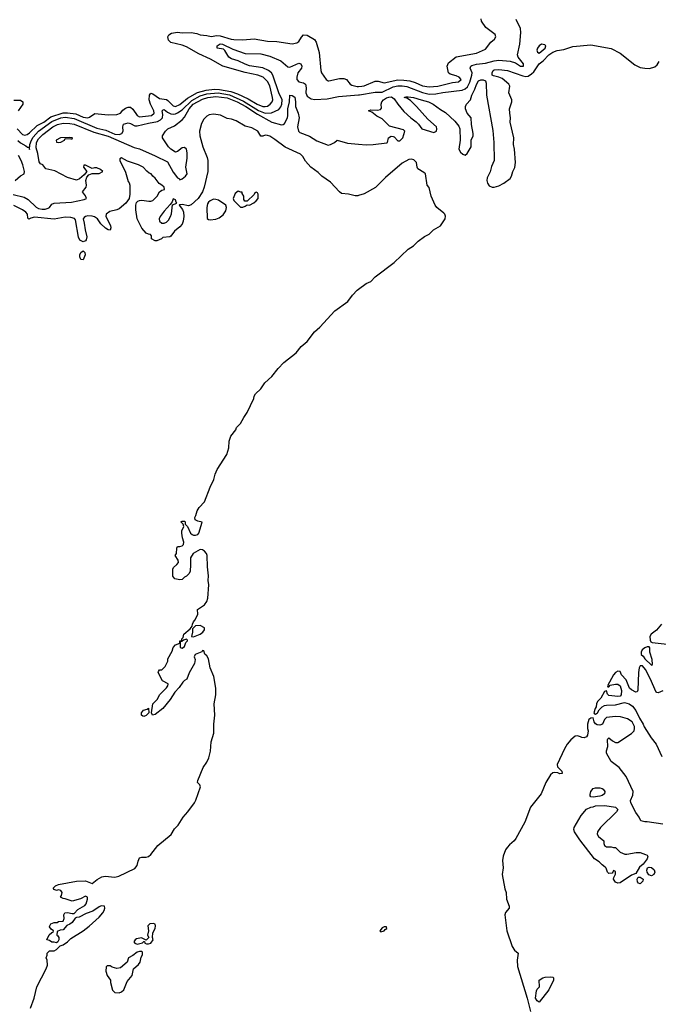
# Model space of a CAD drawing. Header units: inches. Extents: x 2348423 to 2474978, y 460702 to 613625.
# Tile 103 of 113: x 2446984 to 2452670, y 566615 to 575383. Entities that reach past the tile are written whole.
import ezdxf

# ---------------------------------------------------------------- set-up
doc = ezdxf.new("R2010")
doc.units = ezdxf.units.IN
doc.header["$MEASUREMENT"] = 0
for name, color, linetype in [('C4546', 7, 'Continuous'), ('C4547', 7, 'Continuous'), ('C4556', 7, 'Continuous'), ('C4557', 7, 'Continuous')]:
    doc.layers.add(name, color=color, linetype=linetype)

msp = doc.modelspace()

# ---------------------------------------------------------------- linework, layer by layer
at = {"layer": 'C4546', "color": 5, "elevation": 20}
msp.add_lwpolyline([(2447079.1, 566580.9), (2447111.2, 566668.8), (2447136.3, 566770), (2447218, 566930), (2447230, 566962), (2447228.7, 567008.7), (2447218, 567030), (2447228, 567052), (2447228.7, 567070), (2447250, 567092), (2447290, 567092), (2447310, 567102), (2447344.7, 567135.3), (2447370, 567144), (2447409, 567170), (2447438.9, 567201.1), (2447549.2, 567270), (2447600.9, 567310), (2447691.8, 567390), (2447724.5, 567430), (2447737, 567450), (2447742.7, 567470), (2447738, 567490), (2447710, 567492), (2447690, 567483.7), (2447635.3, 567444.7), (2447577, 567423), (2447512, 567390), (2447490, 567389), (2447478.8, 567381.2), (2447450, 567344), (2447430, 567329), (2447402.8, 567317.2), (2447370, 567278), (2447344.7, 567275.3), (2447318, 567262), (2447314, 567230), (2447323.6, 567223.6), (2447331.3, 567210), (2447331, 567189), (2447322, 567170), (2447310, 567162), (2447290, 567168.7), (2447270, 567168.7), (2447250, 567182), (2447226, 567190), (2447245.2, 567234.8), (2447270, 567254), (2447282, 567258), (2447286, 567270), (2447263.1, 567283.1), (2447250, 567306), (2447249, 567309), (2447262, 567330), (2447290, 567342), (2447316.4, 567343.6), (2447330, 567352), (2447370, 567354), (2447380.4, 567379.6), (2447378, 567410), (2447386, 567430), (2447410, 567432), (2447450, 567422.8), (2447470, 567424.7), (2447502, 567458), (2447564.8, 567495.2), (2447576, 567510), (2447588.7, 567550), (2447588, 567568), (2447570, 567578), (2447526.4, 567553.6), (2447450, 567534), (2447390, 567555.3), (2447370, 567558), (2447348, 567570), (2447356.4, 567583.6), (2447362, 567610), (2447350, 567628), (2447330, 567634), (2447310, 567628.7), (2447290, 567638), (2447282, 567650), (2447302, 567670), (2447330, 567680.7), (2447490, 567710.3), (2447570, 567713.4), (2447630, 567690.8), (2447674.5, 567725.5), (2447715.3, 567750), (2447745.4, 567754.6), (2447830, 567748), (2447865.1, 567754.9), (2448010, 567823.1), (2448029.7, 567850), (2448037.4, 567890), (2448050, 567918), (2448070, 567926.4), (2448110, 567924.4), (2448130, 567930.5), (2448152.2, 567947.8), (2448213.6, 568030), (2448331.8, 568128.2), (2448362.5, 568177.5), (2448393.6, 568210), (2448437.8, 568282.2), (2448480.5, 568330), (2448540.7, 568410), (2448553.2, 568433.2), (2448592.7, 568550), (2448588.7, 568570), (2448566, 568590), (2448568.4, 568608.4), (2448617.2, 568722.8), (2448650, 568770.5), (2448668.4, 568810), (2448683.1, 568870), (2448688.5, 568951.5), (2448713.1, 569030), (2448711.3, 569110), (2448721.3, 569190), (2448715.4, 569290), (2448731.6, 569370), (2448729, 569430), (2448712.5, 569532.5), (2448679.7, 569610), (2448666, 569690), (2448650, 569719), (2448632.9, 569732.9), (2448622, 569762), (2448610, 569766), (2448605.4, 569754.6), (2448546, 569730), (2448536, 569710), (2448545.4, 569685.4), (2448540.7, 569650), (2448493.2, 569566.8), (2448471, 569510), (2448450, 569499), (2448435.9, 569484.1), (2448403.5, 569436.5), (2448365.5, 569394.5), (2448322.8, 569330), (2448258, 569250), (2448190, 569195.3), (2448166, 569190), (2448158, 569210), (2448168, 569290), (2448209.3, 569330.7), (2448230, 569371), (2448290, 569432), (2448302, 569450), (2448306, 569466), (2448306, 569470), (2448256.4, 569496.4), (2448218, 569570), (2448220.4, 569579.6), (2448230, 569592), (2448250, 569594), (2448278, 569622), (2448302, 569670), (2448304, 569690), (2448340.2, 569759.8), (2448350, 569791), (2448370, 569814.8), (2448408.4, 569831.6), (2448410, 569851), (2448428, 569852), (2448428, 569868), (2448438, 569882), (2448446, 569910), (2448502, 569958), (2448518, 569982), (2448523.4, 570000)], dxfattribs=at)
for points in [[(2448590, 569988), (2448550, 569986), (2448522, 569958), (2448522, 569930), (2448514, 569890), (2448530, 569886), (2448590, 569911), (2448613.2, 569930), (2448628.7, 569950), (2448628, 569968)], [(2448470, 569866), (2448442, 569858), (2448426, 569846), (2448414, 569846), (2448412.7, 569792.7), (2448430, 569786.8), (2448450, 569802), (2448463.1, 569836.9), (2448478, 569850), (2448478, 569858)], [(2448090, 569178), (2448080.4, 569180.4), (2448068.7, 569188.7), (2448069, 569210), (2448086.3, 569233.7), (2448118, 569242), (2448132, 569252), (2448134, 569210), (2448110, 569188)], [(2448174, 567334), (2448142, 567330), (2448125.8, 567314.2), (2448131.3, 567268.7), (2448122, 567230), (2448134, 567210), (2448110, 567186), (2448068, 567208), (2448022.5, 567197.5), (2448011.3, 567190), (2448001, 567170), (2448010, 567158), (2448030, 567151.3), (2448078, 567162), (2448090, 567174), (2448094, 567174), (2448098, 567158), (2448112.7, 567152.7), (2448130, 567152), (2448150, 567158), (2448172.3, 567190), (2448166, 567210), (2448168, 567250), (2448189, 567290), (2448194, 567314), (2448188.7, 567328.7)], [(2448070, 567086), (2448050, 567086), (2448030, 567078), (2447990, 567049), (2447951.6, 567028.4), (2447942, 566990), (2447880.5, 566939.5), (2447850, 566932.3), (2447806.3, 566946.3), (2447790, 566958), (2447763.6, 566956.4), (2447752.7, 566947.3), (2447751.3, 566908.7), (2447762.8, 566870), (2447791, 566830), (2447791.6, 566808.4), (2447810, 566742), (2447830, 566721), (2447870, 566718), (2447890, 566724.7), (2447910, 566744.7), (2447941, 566819), (2447985.2, 566870), (2447997.2, 566930), (2448042.9, 566970), (2448056.3, 566990), (2448066, 567034), (2448076.4, 567056.4), (2448078, 567078)]]:
    msp.add_lwpolyline(points, close=True, dxfattribs=at)
at = {"layer": 'C4547', "color": 5}
for points, elevation in [([(2446959.8, 574410), (2447010, 574360.9), (2447030, 574355), (2447050, 574361), (2447070, 574375), (2447139, 574441), (2447198, 574470), (2447261, 574519), (2447370, 574554.3), (2447410, 574553.9), (2447483.2, 574543.2), (2447550, 574516.1), (2447590.3, 574509.7), (2447605.2, 574514.8), (2447652.9, 574547.1), (2447770, 574536.7), (2447850, 574537.2), (2447880.4, 574550), (2447902.2, 574577.8), (2447925.6, 574594.4), (2447950, 574603.5), (2447963.2, 574603.2), (2447970, 574602.8), (2447990, 574587.2), (2448028.6, 574528.6), (2448050, 574518.4), (2448156, 574530), (2448181.1, 574550), (2448178.8, 574570), (2448147.8, 574630), (2448137.9, 574670), (2448139.3, 574710), (2448150, 574727.2), (2448170, 574723.5), (2448230, 574680.8), (2448290, 574670.8), (2448303.8, 574663.8), (2448350, 574615.1), (2448370, 574610.7), (2448410, 574629), (2448477.2, 574682.8), (2448566.5, 574733.5), (2448645.2, 574754.8), (2448716.8, 574763.2), (2448761.4, 574761.4), (2448863.4, 574743.4), (2448924.1, 574724), (2449017.1, 574677.1), (2449096.8, 574630), (2449150, 574609.4), (2449170, 574608.3), (2449190, 574613.6), (2449214.5, 574630), (2449232, 574650), (2449237.3, 574670), (2449234.5, 574690), (2449210, 574794.3), (2449190, 574833.3), (2449150.9, 574870), (2449105.1, 574890), (2448991.9, 574911.9), (2448792.7, 574970), (2448684, 575030), (2448577.8, 575077.8), (2448470, 575142), (2448430, 575156.5), (2448330, 575180.3), (2448310, 575199.6), (2448304.1, 575230), (2448312.3, 575247.7), (2448336.2, 575263.8), (2448390, 575271.8), (2448430, 575267.2), (2448510, 575269.1), (2448559.6, 575259.6), (2448590, 575247.4), (2448650, 575242.6), (2448690, 575232), (2448738.7, 575241.3), (2448770, 575240.1), (2448866, 575210), (2448890, 575206.7), (2448970, 575203.7), (2449071, 575211), (2449189.7, 575190.2), (2449272.2, 575187.8), (2449410, 575169.1), (2449450, 575176.5), (2449470, 575188.9), (2449492.8, 575227.2), (2449510, 575246.8), (2449544, 575244), (2449607.5, 575207.5), (2449623.4, 575183.4), (2449650.2, 575090.2), (2449663.8, 574930), (2449672.4, 574910), (2449711.6, 574851.6), (2449730, 574837.1), (2449737.1, 574837.1), (2449830, 574859.7), (2449870, 574858.5), (2449893.4, 574850), (2449926.7, 574810), (2449940.4, 574800.4), (2449990, 574788.3), (2450000, 574788.7)], 60), ([(2446966.5, 574306.5), (2446990, 574285.2), (2447039.5, 574259.5), (2447052.1, 574247.9), (2447066.2, 574246.2), (2447070, 574226.8), (2447074.2, 574270), (2447087.4, 574310), (2447103.2, 574336.8), (2447150, 574390.7), (2447270, 574476.1), (2447350, 574509.2), (2447390, 574514.5), (2447470, 574502), (2447670, 574417.2), (2447750, 574399.7), (2447830, 574363.1), (2447870, 574360.9), (2447893.7, 574370), (2447905.6, 574390), (2447900.9, 574430), (2447908, 574452), (2447950, 574463.9), (2447970, 574458.4), (2448010, 574436.3), (2448030, 574436.8), (2448130, 574462.4), (2448210, 574476.4), (2448238.9, 574490), (2448254.6, 574510), (2448258.8, 574538.8), (2448253.1, 574570), (2448260.2, 574579.8), (2448270, 574582.7), (2448299.8, 574559.8), (2448330, 574544.2), (2448350, 574541.4), (2448370, 574544.7), (2448390, 574552.5), (2448430, 574579.3), (2448516.6, 574663.4), (2448590, 574704.9), (2448650, 574721.4), (2448750, 574730.3), (2448852.8, 574712.8), (2448976.8, 574656.8), (2449110, 574575.3), (2449170, 574551.5), (2449225.4, 574554.6), (2449290, 574582.7), (2449310, 574606.9), (2449319.2, 574630), (2449321.1, 574670), (2449291.9, 574730), (2449238.4, 574890), (2449226.4, 574910), (2449200.4, 574930), (2449150, 574953.7), (2449030, 574971.7), (2448990, 574986), (2448930, 575017.2), (2448870, 575034.4), (2448846.2, 575050), (2448810, 575108.6), (2448799.2, 575119.2), (2448740.8, 575130), (2448743.4, 575150), (2448770, 575168.2), (2448790, 575165.7), (2448881.2, 575121.2), (2448990, 575081.9), (2449130, 575078.5), (2449210, 575058.3), (2449310, 575015.4), (2449370, 574961.9), (2449390, 574959.6), (2449470, 574996.8), (2449488.5, 574988.5), (2449497, 574970), (2449493.6, 574950), (2449461.1, 574910), (2449450, 574872), (2449450.2, 574850), (2449468, 574828), (2449510, 574821.9), (2449527.8, 574807.8), (2449535.9, 574775.9), (2449532.5, 574730), (2449542.5, 574702.5), (2449579.2, 574679.2), (2449612.5, 574672.5), (2449722.7, 574677.3), (2449822.2, 574697.8), (2450000, 574713.1)], 40), ([(2446924.9, 573824.9), (2447023.3, 573803.3), (2447060.2, 573780.2), (2447130, 573713.3), (2447150, 573702.4), (2447184.3, 573695.7), (2447210, 573696.1), (2447236.2, 573703.8), (2447247.6, 573710), (2447270, 573739.1), (2447289.8, 573750.2), (2447443.5, 573756.5), (2447559.1, 573780.9), (2447577.2, 573790), (2447570, 573815.3), (2447544, 573850), (2447576, 573890), (2447579.5, 573910), (2447572.7, 573950), (2447580.2, 573979.8), (2447598, 574002), (2447630, 574014), (2447690, 574014), (2447724, 574030), (2447704, 574050), (2447670, 574062.7), (2447650, 574064), (2447630, 574058), (2447570, 574088), (2447554, 574086), (2447552, 574070), (2447582, 574030), (2447558.8, 574001.2), (2447515.5, 573964.5), (2447490, 573954.5), (2447410, 573977.8), (2447297.3, 574037.3), (2447215.6, 574055.6), (2447190, 574089.2), (2447170, 574099.5), (2447156.3, 574116.3), (2447144.5, 574190), (2447130, 574240.7), (2447132, 574290), (2447150, 574321.4), (2447190, 574359.3), (2447278.5, 574430), (2447320.3, 574450), (2447370, 574460.7), (2447430, 574459.1), (2447470, 574451.3), (2447642.6, 574382.6), (2447770, 574347), (2448003.7, 574243.7), (2448050, 574233.2), (2448191.1, 574171.1), (2448298.3, 574118.3), (2448350, 574023.7), (2448390, 573973.6), (2448405.5, 573965.5), (2448410, 573958), (2448430, 573966), (2448459, 573990), (2448474, 574010), (2448463, 574070), (2448476.1, 574150), (2448475.8, 574195.8), (2448470, 574229.2), (2448450, 574244), (2448430, 574242.6), (2448390, 574209.2), (2448370, 574203.7), (2448330, 574229.7), (2448309.9, 574249.9), (2448254.7, 574330), (2448255.1, 574350), (2448281.1, 574390), (2448302.4, 574410), (2448361.8, 574438.2), (2448430, 574492.1), (2448450, 574515), (2448493.8, 574590), (2448527.8, 574630), (2448610, 574675.9), (2448659.2, 574690), (2448730, 574697.6), (2448830, 574687.8), (2448920.3, 574650), (2448998.2, 574610), (2449100.5, 574540.5), (2449230, 574468.8), (2449313.4, 574446.6), (2449330, 574449.1), (2449341.5, 574458.5), (2449368.2, 574510), (2449372.4, 574530), (2449372.5, 574590), (2449387.3, 574650), (2449389.4, 574710.6), (2449410, 574708.4), (2449432.6, 574692.6), (2449439.8, 574650), (2449440.2, 574610), (2449464.4, 574550), (2449471.6, 574508.4), (2449456.9, 574430), (2449467.1, 574390), (2449478.5, 574378.5), (2449564.4, 574344.4), (2449630, 574305.2), (2449730, 574266.8), (2449750, 574271.3), (2449788, 574290), (2449810, 574311.3), (2449903.4, 574283.4), (2450000, 574274)], 20), ([(2446930, 574667), (2446990, 574665.1), (2447012, 574652), (2447010.1, 574630), (2446969.1, 574570)], 60), ([(2450000, 573817), (2449995.7, 573815.7), (2449970, 573813), (2449910, 573829.2), (2449850, 573835.8), (2449830, 573851.3), (2449750, 573936.2), (2449673, 573990), (2449640.8, 574020.8), (2449576.8, 574070), (2449530, 574122.2), (2449505.4, 574165.4), (2449484.9, 574184.9), (2449348.2, 574248.2), (2449256.6, 574316.6), (2449210, 574344.7), (2449190, 574353), (2449170, 574353.6), (2449150, 574346), (2449130, 574345.1), (2449104.4, 574390), (2449050, 574420.2), (2448990, 574434.5), (2448910, 574482.4), (2448870, 574496.4), (2448830, 574502.9), (2448772.5, 574532.5), (2448710, 574542.6), (2448670, 574534.8), (2448650, 574522.3), (2448624.3, 574495.7), (2448602.7, 574457.3), (2448585.6, 574390), (2448587.7, 574350), (2448615, 574250), (2448654.4, 574154.4), (2448660.3, 574130), (2448659.8, 574030), (2448626.9, 573890), (2448611.1, 573848.9), (2448572.3, 573790), (2448510, 573734.7), (2448486.4, 573726.4), (2448430, 573737.3), (2448405.8, 573734.2), (2448404, 573730), (2448432.5, 573692.5), (2448441.7, 573670), (2448445.7, 573630), (2448439.5, 573590), (2448430, 573563.1), (2448410, 573538.2), (2448361.3, 573498.7), (2448330, 573454), (2448321, 573450), (2448256.9, 573443.1), (2448246, 573430), (2448206.2, 573413.8), (2448190, 573413.3), (2448157.6, 573430), (2448157.2, 573457.2), (2448149.1, 573469.1), (2448130, 573472), (2448110, 573481.6), (2448070, 573525.1), (2448029.9, 573610), (2448018.7, 573690), (2448016.4, 573730), (2448025.2, 573754.8), (2448034.6, 573765.4), (2448050, 573774), (2448070, 573775.8), (2448134.5, 573765.5), (2448150, 573765.3), (2448170, 573773), (2448207.3, 573810), (2448229.7, 573850.3), (2448250, 573864.4), (2448274, 573870), (2448271.3, 573890), (2448250, 573909.2), (2448224.1, 573924.1), (2448191.4, 573971.4), (2448168.7, 573990), (2448154, 574010), (2448136.6, 574016.6), (2448115.2, 574035.2), (2448083.5, 574070), (2448042.9, 574090), (2447943.3, 574123.3), (2447890, 574152.2), (2447875.8, 574144.2), (2447874.3, 574130), (2447925.7, 574025.7), (2447950, 573942), (2447959.3, 573930), (2447965.3, 573910), (2447964.5, 573830), (2447957.4, 573790), (2447928.6, 573750), (2447870, 573698.6), (2447850, 573689.2), (2447786.4, 573673.6), (2447752.6, 573650), (2447751.2, 573630), (2447791, 573549), (2447795.8, 573530), (2447790, 573509.7), (2447770, 573511.3), (2447746.3, 573526.3), (2447706.3, 573566.3), (2447676.4, 573610), (2447650, 573626.9), (2447630, 573633.6), (2447590, 573634.9), (2447570.6, 573629.4), (2447559.2, 573620.8), (2447549.2, 573610), (2447558.8, 573570), (2447565.4, 573510), (2447580.2, 573450), (2447576.3, 573423.7), (2447570, 573414), (2447550, 573403.6), (2447519.8, 573419.8), (2447505.8, 573445.8), (2447479.8, 573599.8), (2447472.7, 573612.7), (2447440.4, 573620.3), (2447390, 573622.8), (2447290, 573607.5), (2447116.9, 573623.1), (2447083.3, 573616.6), (2447066, 573606), (2447056.6, 573616.6), (2447051.9, 573650), (2447037.4, 573670), (2447010, 573688.8), (2446930, 573727.1)], 20), ([(2446943.4, 573950), (2446990, 573992.9), (2447024.2, 574010), (2447026, 574030), (2447012.3, 574090), (2446996.8, 574130), (2446972.8, 574172.8)], 40), ([(2448523.4, 570000), (2448530, 570022), (2448544, 570036), (2448564.7, 570075.3), (2448569, 570090), (2448568, 570130), (2448629.4, 570170.6), (2448650, 570201), (2448658, 570230), (2448667.8, 570350), (2448663.1, 570390), (2448665.1, 570430), (2448656, 570510), (2448651.9, 570611.9), (2448647.3, 570630), (2448630, 570649.5), (2448610, 570661.2), (2448590, 570665.2), (2448527.3, 570630), (2448504.7, 570590), (2448506, 570530), (2448501, 570470), (2448490, 570448), (2448470, 570428), (2448450, 570418), (2448430, 570398), (2448410, 570395.3), (2448364.7, 570404.7), (2448348.4, 570428.4), (2448346, 570490), (2448354.5, 570505.5), (2448384, 570530), (2448399, 570550), (2448395.3, 570570), (2448369.2, 570610), (2448379, 570630), (2448382.7, 570677.3), (2448390, 570690.8), (2448410, 570690.7), (2448430, 570697.3), (2448442.7, 570710), (2448446, 570730), (2448434, 570770), (2448428.7, 570810), (2448428.7, 570830), (2448444, 570870), (2448438, 570890), (2448419, 570910), (2448430, 570917.3), (2448450, 570917.3), (2448457.3, 570910), (2448458, 570890), (2448478.8, 570870), (2448504.9, 570810), (2448518, 570798), (2448530, 570792.7), (2448550, 570792.4), (2448570, 570799.1), (2448579.5, 570810), (2448608.4, 570908.4), (2448570, 570918), (2448546.6, 570930), (2448544.5, 570950), (2448553.1, 570966.9), (2448563.6, 571010), (2448582, 571038), (2448629.3, 571090), (2448680.1, 571219.9), (2448712.5, 571287.5), (2448723.2, 571336.8), (2448742, 571378), (2448829.2, 571510), (2448845.2, 571570), (2448848.7, 571630), (2448864.7, 571675.3), (2448908.9, 571731.1), (2448915.3, 571750), (2448950, 571786), (2448979.1, 571840.9), (2449010, 571884.9), (2449069.6, 572010), (2449072.8, 572030), (2449082.4, 572050), (2449130, 572096.4), (2449165.4, 572150), (2449230, 572205.5), (2449283.8, 572276.2), (2449336.8, 572330), (2449444.7, 572415.3), (2449490, 572471.4), (2449542.7, 572517.3), (2449610, 572602.5), (2449655.1, 572644.9), (2449789.5, 572790.5), (2449906.5, 572873.5), (2449947.2, 572930), (2449990, 572974.5), (2450000, 572982)], 20)]:
    msp.add_lwpolyline(points, dxfattribs=dict(at, elevation=elevation))
for points, elevation in [([(2447430, 574334.5), (2447347.3, 574330), (2447308.2, 574310), (2447310.8, 574290.8), (2447330, 574288), (2447350, 574292.7), (2447382.7, 574310), (2447390, 574324.7), (2447439, 574321), (2447450, 574322), (2447452.7, 574330)], 20), ([(2448350, 573788.7), (2448339.9, 573760.1), (2448324.1, 573735.9), (2448270, 573678.4), (2448234.9, 573630), (2448226, 573610), (2448228.5, 573588.5), (2448250, 573571.7), (2448270, 573570.3), (2448290, 573578.3), (2448310, 573596.4), (2448327.1, 573630), (2448334.5, 573654.5), (2448344.7, 573735.3), (2448384, 573750), (2448377, 573757), (2448370, 573778.4)], 20), ([(2448930, 573855.3), (2448903.5, 573836.5), (2448884.7, 573790), (2448890, 573774), (2448950, 573714), (2448970, 573714), (2448990, 573722), (2449010, 573734), (2449030, 573732), (2449070, 573752), (2449088, 573770), (2449106, 573790), (2449106, 573830), (2449102, 573842), (2449090, 573846), (2449078, 573842), (2449072.7, 573827.3), (2449010, 573766), (2448987.3, 573767.3), (2448980.4, 573780.4), (2448978, 573810), (2448966, 573834), (2448966, 573846), (2448954, 573846)], 40), ([(2448710, 573783.6), (2448678.8, 573770), (2448663.4, 573756.6), (2448656.4, 573743.6), (2448650.5, 573710), (2448652, 573612), (2448663.6, 573603.6), (2448681, 573601), (2448730, 573606), (2448760.2, 573619.8), (2448795.1, 573644.9), (2448820.2, 573679.8), (2448824, 573710), (2448818, 573730), (2448754.9, 573774.9), (2448730, 573782.9)], 40), ([(2447550, 573245.2), (2447528.4, 573248.4), (2447519, 573270), (2447519, 573290), (2447528.7, 573310), (2447550, 573324.7), (2447564.7, 573310), (2447566.8, 573290)], 20)]:
    msp.add_lwpolyline(points, close=True, dxfattribs=dict(at, elevation=elevation))
at = {"layer": 'C4556', "color": 5, "elevation": 20}
for points in [[(2452700, 570000), (2452653.1, 569946.9), (2452607.2, 569910), (2452595.6, 569890), (2452597.6, 569857.6), (2452603.8, 569843.8), (2452615.9, 569835.9), (2452750, 569821.3)], [(2452710, 569406.6), (2452670, 569387.3), (2452658, 569390), (2452650, 569394), (2452597, 569517), (2452556, 569596), (2452530, 569628), (2452510, 569628), (2452501, 569610), (2452494.8, 569570), (2452486.8, 569413.2), (2452482, 569398), (2452470, 569394), (2452430, 569416.3), (2452415.1, 569430), (2452384.7, 569504.8), (2452343.6, 569550), (2452330, 569578), (2452310, 569582.7), (2452290, 569569.6), (2452272.4, 569550), (2452218, 569450), (2452222, 569442), (2452230, 569441), (2452242.5, 569457.5), (2452290, 569467), (2452310, 569464.2), (2452330, 569452.2), (2452342, 569410), (2452338.8, 569370), (2452330, 569359), (2452310, 569357.2), (2452230, 569364), (2452217.2, 569377.2), (2452210, 569406), (2452190, 569399), (2452158, 569342), (2452128.4, 569310), (2452120.4, 569290), (2452117.1, 569262.9), (2452108.4, 569250), (2452096, 569210), (2452101.4, 569201.4), (2452110, 569198.8), (2452128.7, 569210), (2452142.9, 569237.1), (2452170, 569262.8), (2452190, 569274.8), (2452210, 569278.8), (2452290, 569283), (2452370, 569301.3), (2452410, 569291.3), (2452440.3, 569270), (2452470.3, 569230), (2452501.7, 569161.7), (2452535.3, 569110), (2452545.3, 569085.3), (2452607.4, 568987.4), (2452651.7, 568930), (2452702.2, 568822.2)], [(2452710, 568218), (2452570, 568239.6), (2452550, 568238.4), (2452516, 568250), (2452500.5, 568280.5), (2452470, 568323.6), (2452426.2, 568410), (2452423.5, 568430), (2452443.3, 568476.7), (2452445.7, 568510), (2452383, 568643), (2452322, 568722), (2452250, 568778), (2452209.8, 568850), (2452207.7, 568872.3), (2452219.7, 568910), (2452217, 568970), (2452221, 568979), (2452230, 568987.3), (2452260.9, 568960.9), (2452290, 568946.8), (2452310, 568946.8), (2452432.5, 569027.5), (2452455.3, 569050), (2452458, 569070), (2452458, 569090), (2452438, 569130), (2452396.5, 569156.5), (2452333.6, 569173.6), (2452290, 569177.2), (2452210, 569169.2), (2452190.5, 569149.5), (2452173.4, 569110), (2452150, 569099.7), (2452124.7, 569104.8), (2452110, 569113.2), (2452098, 569130), (2452090, 569166), (2452070, 569162.7), (2452051, 569150), (2452039.3, 569110), (2452040.7, 569070), (2452046, 569050), (2452041, 569010), (2452030, 568995.3), (2452010, 568989), (2451990, 568989.2), (2451978, 568998), (2451950, 569006.6), (2451930, 569001.6), (2451890, 568969.7), (2451858.3, 568930), (2451833.4, 568890), (2451768.8, 568750), (2451773, 568730), (2451810.4, 568690.3), (2451814, 568670), (2451792.4, 568667.6), (2451775.6, 568675.6), (2451750, 568678.7), (2451730, 568674.7), (2451710, 568658), (2451667.2, 568590), (2451627.6, 568490), (2451530.9, 568369.1), (2451482.3, 568237.7), (2451400.4, 568090), (2451385.5, 568070), (2451344.4, 568035.6), (2451323.8, 568010), (2451310.4, 567990), (2451287.4, 567932.6), (2451283.8, 567896.2), (2451289.2, 567830), (2451278.7, 567770), (2451304.2, 567644.2), (2451316.2, 567610), (2451317.6, 567550), (2451342.3, 567490), (2451340.9, 567470), (2451309.2, 567430.8), (2451302.8, 567410), (2451320.9, 567270), (2451369.4, 567129.4), (2451390, 567097.6), (2451422, 567070), (2451412.3, 567007.7), (2451415.6, 566950), (2451502.3, 566670), (2451532.3, 566550)]]:
    msp.add_lwpolyline(points, dxfattribs=at)
for points in [[(2452570, 569799), (2452550, 569789), (2452527.7, 569770), (2452518.8, 569750), (2452518, 569730), (2452534.8, 569714.8), (2452550, 569692), (2452610, 569634), (2452618, 569642), (2452614.6, 569685.4), (2452595.3, 569750), (2452594, 569790), (2452590, 569798)], [(2452090, 568458), (2452070, 568461.2), (2452064.5, 568470), (2452064.2, 568484.2), (2452070, 568510.7), (2452090, 568536.3), (2452110, 568542), (2452150, 568543), (2452170, 568535.8), (2452179.1, 568530), (2452192.7, 568510), (2452191, 568490), (2452170, 568475.3), (2452150, 568469.3)], [(2452210, 568018), (2452250, 568018), (2452270, 568011.3), (2452290, 568011.3), (2452332, 567970), (2452371, 567951), (2452390, 567950.8), (2452473.6, 567966.4), (2452510, 567966.8), (2452556, 567950), (2452570, 567942), (2452577, 567930), (2452571.3, 567908.7), (2452536.1, 567863.9), (2452504.1, 567835.9), (2452470, 567779.3), (2452430, 567764.7), (2452330, 567697.6), (2452310, 567693.6), (2452290, 567703), (2452272, 567730), (2452274.8, 567745.2), (2452290, 567774), (2452290, 567798), (2452270, 567806), (2452266, 567790), (2452258, 567782), (2452230, 567778.4), (2452218.4, 567790), (2452206.7, 567826.7), (2452197.1, 567837.1), (2452170, 567856.9), (2452144.1, 567884.1), (2452103, 567910), (2451970, 568080.5), (2451925.1, 568150), (2451918, 568170), (2451921.2, 568190), (2451983.2, 568296.8), (2452030, 568352), (2452068.9, 568371.1), (2452090, 568372), (2452110, 568382), (2452194, 568386), (2452290, 568371.7), (2452310.3, 568350), (2452298, 568330), (2452155.5, 568190), (2452127.3, 568150), (2452126, 568130), (2452138, 568110), (2452184.7, 568070), (2452185.4, 568045.4), (2452192, 568030)], [(2452610, 567759.6), (2452586.2, 567766.2), (2452571.8, 567790), (2452568.1, 567808.1), (2452574, 567830), (2452590, 567837.1), (2452610, 567833), (2452633.6, 567813.6), (2452640.3, 567790), (2452630, 567769.6)], [(2452510, 567687.8), (2452492.9, 567692.9), (2452485.1, 567705.1), (2452482.9, 567730), (2452490, 567746), (2452510, 567747.3), (2452534.8, 567730), (2452533.4, 567710)], [(2450230, 567306), (2450210, 567296), (2450191.3, 567270), (2450200.7, 567260.7), (2450230, 567269.1), (2450238.7, 567281.3), (2450254, 567290), (2450250, 567304)], [(2451610, 566634), (2451590, 566644.7), (2451575.4, 566670), (2451585.4, 566734.6), (2451592.3, 566750), (2451612.7, 566770), (2451608.7, 566830), (2451642, 566850), (2451663.9, 566856.1), (2451710, 566860.3), (2451730, 566855.8), (2451735.8, 566850), (2451737, 566830), (2451696.7, 566743.3)]]:
    msp.add_lwpolyline(points, close=True, dxfattribs=at)
at = {"layer": 'C4557', "color": 5}
for points, elevation in [([(2450000, 574788.7), (2450030, 574789.7), (2450050, 574795), (2450150, 574835.3), (2450174.6, 574834.6), (2450230, 574820.7), (2450350, 574845.8), (2450405.3, 574845.3), (2450458, 574838), (2450504, 574824), (2450570, 574794.1), (2450630, 574784.8), (2450707.3, 574790), (2450837.6, 574822.4), (2450892, 574830), (2450913.7, 574850), (2450896.9, 574870), (2450870, 574882.7), (2450817.5, 574897.5), (2450802, 574910), (2450789, 574970), (2450801, 574999), (2450870, 575052.6), (2451050, 575084), (2451130, 575121.2), (2451178.6, 575181.4), (2451212.2, 575210), (2451222.2, 575230), (2451216.4, 575250), (2451133, 575313), (2451097, 575370), (2451091.6, 575390)], 60), ([(2450000, 574713.1), (2450010, 574713.9), (2450150, 574737.4), (2450210, 574738.7), (2450310, 574785.3), (2450350, 574793.6), (2450390, 574793.4), (2450430, 574786.9), (2450570, 574733.1), (2450630, 574720.7), (2450690, 574722.3), (2450750, 574735.1), (2450924.8, 574755.2), (2450950, 574766.8), (2450970, 574785.5), (2450992.2, 574827.8), (2451010.5, 574890), (2451012.3, 574910), (2450995.8, 574950), (2451001, 574970), (2451010, 574975), (2451050, 574985.9), (2451130, 574995.5), (2451210, 575017.9), (2451250, 575022.5), (2451352.4, 575012.4), (2451397.7, 574997.7), (2451444.4, 574970), (2451471.2, 574970), (2451469.6, 574990), (2451423.7, 575050), (2451416.2, 575070), (2451435.8, 575164.2), (2451445.7, 575270), (2451443.3, 575303.3), (2451405.6, 575385.6)], 40), ([(2450000, 574274), (2450070, 574267.2), (2450130, 574270.3), (2450253.6, 574286.4), (2450259, 574290), (2450267, 574330), (2450290, 574345.5), (2450310, 574343.8), (2450318.3, 574338.3), (2450350, 574304), (2450370, 574303.8), (2450394.7, 574330), (2450414, 574390), (2450401.5, 574401.5), (2450275.8, 574435.8), (2450210, 574499.5), (2450164.4, 574524.4), (2450118.6, 574558.6), (2450088.7, 574570), (2450110, 574581), (2450170, 574577.3), (2450197.5, 574582.5), (2450205.6, 574594.4), (2450203.5, 574630), (2450208.7, 574650), (2450224.1, 574670), (2450250, 574687.1), (2450270, 574694.2), (2450295.3, 574695.3), (2450319.5, 574679.5), (2450350.4, 574630), (2450405.1, 574565.1), (2450467.9, 574507.9), (2450514.2, 574474.2), (2450533.9, 574453.9), (2450564, 574410), (2450670, 574379.5), (2450694, 574390), (2450699.3, 574410), (2450695.1, 574430), (2450617.4, 574497.4), (2450518, 574610), (2450462.4, 574662.4), (2450430, 574685.1), (2450406, 574690), (2450423.7, 574696.3), (2450443.3, 574696.7), (2450489.8, 574690.2), (2450559.5, 574670), (2450623.1, 574650), (2450666, 574630), (2450730, 574582.6), (2450775.3, 574555.3), (2450858.2, 574478.2), (2450893.5, 574433.5), (2450902, 574410), (2450905.3, 574310), (2450893.4, 574230), (2450910, 574202.8), (2450930, 574184.7), (2450950, 574177.1), (2450969.3, 574190), (2451002.7, 574250), (2451005.2, 574310), (2451022, 574350), (2451022.9, 574370), (2451008, 574450), (2451002.7, 574510), (2450969.5, 574549.5), (2450952.7, 574590), (2450952.3, 574610), (2450960.9, 574630), (2450998.3, 574670), (2451008.4, 574710), (2451035.8, 574764.2), (2451050, 574804.4), (2451070, 574837.6), (2451090, 574847.3), (2451110, 574846.8), (2451130, 574838), (2451137.1, 574817.1), (2451140.2, 574710), (2451196.4, 574396.4), (2451204.7, 574290), (2451207.1, 574130), (2451184.3, 574075.7), (2451172.2, 574027.8), (2451145.5, 573974.5), (2451142.7, 573950), (2451148.1, 573928.1), (2451164.5, 573904.5), (2451190, 573892.4), (2451210, 573892.1), (2451250, 573904.5), (2451293.5, 573926.5), (2451352.1, 573970), (2451364.2, 573990), (2451375.5, 574030), (2451393.6, 574066.4), (2451399.4, 574110), (2451389.9, 574229.9), (2451381.3, 574270), (2451383.4, 574330), (2451349.8, 574470), (2451355.4, 574510), (2451346.8, 574550), (2451344.5, 574590), (2451366, 574650), (2451365.4, 574670), (2451338, 574730), (2451346.6, 574790), (2451339.3, 574810), (2451278.5, 574858.5), (2451251.4, 574871.4), (2451201.8, 574881.8), (2451189.5, 574889.5), (2451189.6, 574910), (2451201.1, 574930), (2451210, 574935.9), (2451250, 574940.4), (2451328.5, 574931.5), (2451463.8, 574883.8), (2451490, 574878.4), (2451510, 574881.1), (2451540.1, 574899.9), (2451560.6, 574919.4), (2451608.3, 574990), (2451644.1, 575015.9), (2451695.7, 575070), (2451730, 575092.5), (2451770, 575108.2), (2451830, 575117), (2451910, 575145.1), (2452070, 575159.5), (2452250, 575126.9), (2452330, 575085.6), (2452461.3, 574981.3), (2452510, 574957.6), (2452550, 574950.7), (2452592.2, 574947.8), (2452638.1, 574961.9), (2452659.1, 574980.9), (2452678.3, 575010)], 20), ([(2450000, 572982), (2450070, 573034.3), (2450110, 573051.6), (2450148.2, 573091.8), (2450318.4, 573221.6), (2450441.7, 573338.3), (2450490, 573369.4), (2450531.6, 573410), (2450589.1, 573450.9), (2450630, 573473), (2450668.8, 573511.2), (2450730, 573547.9), (2450771, 573610), (2450774.6, 573634.6), (2450769.8, 573650), (2450760.2, 573660.2), (2450697.1, 573710), (2450682, 573730), (2450647, 573810), (2450629.3, 573889.3), (2450613.2, 573910), (2450596, 574010), (2450583.3, 574023.3), (2450530, 574056), (2450521.6, 574070), (2450515.8, 574110), (2450493.4, 574133.4), (2450470, 574139.8), (2450450, 574138.7), (2450390, 574104.6), (2450241.3, 573978.7), (2450151.8, 573888.2), (2450050, 573831.7), (2450000, 573817)], 20)]:
    msp.add_lwpolyline(points, dxfattribs=dict(at, elevation=elevation))
at = {"layer": 'C4557', "color": 5, "elevation": 40}
msp.add_lwpolyline([(2451630, 575163.7), (2451608.8, 575151.2), (2451593, 575130), (2451588.9, 575110), (2451593, 575093), (2451610, 575084.2), (2451661.3, 575130), (2451669.2, 575150), (2451659.6, 575159.6)], close=True, dxfattribs=at)

doc.saveas('drawing.dxf')
